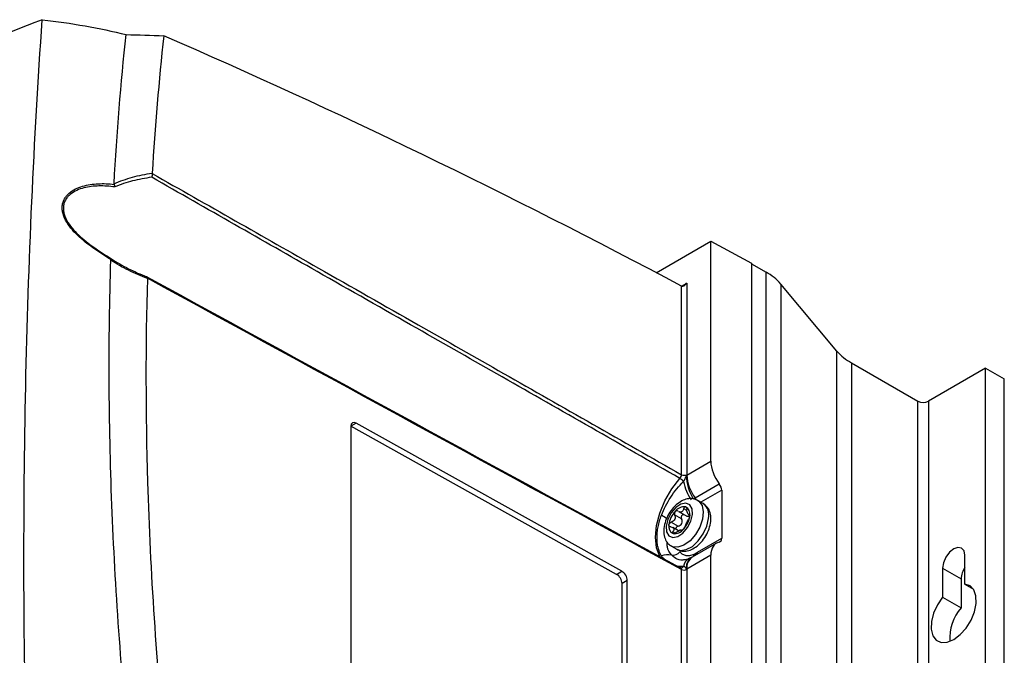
# Model space of a CAD drawing. Header units: millimetres. Extents: x 15458 to 16408, y 10213 to 11277.
# Tile 22 of 54: x 16277 to 16408, y 10463 to 10547. Entities that reach past the tile are written whole.
import ezdxf

# ---------------------------------------------------------------- set-up
doc = ezdxf.new("R2010")
doc.units = ezdxf.units.MM

msp = doc.modelspace()

# ---------------------------------------------------------------- linework, layer by layer
at = {"color": 7, "linetype": 'Continuous', "lineweight": 25}
for p, q in [((16361.67, 10513.8), (16368.91, 10517.98)), ((16368.91, 10517.98), (16374.3, 10515.08)), ((16368.91, 10488.77), (16368.91, 10517.98)), ((16374.3, 10515.08), (16374.3, 10305.15)), ((16374.3, 10515), (16376.26, 10513.88)), ((16376.26, 10304.03), (16376.26, 10513.88)), ((16365.01, 10512.04), (16365.72, 10512.44)), ((16365.02, 10486.98), (16365.02, 10512.03)), ((16365.72, 10512.44), (16365.72, 10486.98)), ((16378.19, 10512.3), (16378.19, 10302.45)), ((16385.63, 10503.41), (16378.19, 10512.3)), ((16385.63, 10293.56), (16385.63, 10503.41)), ((16387.56, 10501.84), (16387.56, 10291.99)), ((16387.56, 10501.84), (16396.37, 10496.76)), ((16405.38, 10501.14), (16397.78, 10496.76)), ((16405.38, 10291.29), (16405.38, 10501.14)), ((16405.38, 10501.14), (16407.86, 10499.71)), ((16407.86, 10289.86), (16407.86, 10499.71)), ((16396.37, 10286.9), (16396.37, 10496.76)), ((16397.78, 10496.76), (16397.78, 10286.9)), ((16321.13, 10493.4), (16321.13, 10428.89)), ((16321.85, 10493.81), (16321.14, 10493.41)), ((16356.4, 10473.75), (16321.14, 10493.41)), ((16357.1, 10474.16), (16321.85, 10493.81)), ((16365.72, 10486.93), (16368.91, 10488.77)), ((16366.82, 10483.92), (16370.03, 10485.77)), ((16370.35, 10484.91), (16367.59, 10483.32)), ((16370.35, 10484.91), (16370.35, 10478.54)), ((16367.89, 10483.15), (16367.18, 10483.55)), ((16365.02, 10481.11), (16364.1, 10481.64)), ((16364.57, 10482.14), (16364.53, 10482.16)), ((16364.62, 10482.11), (16365.57, 10481.56)), ((16365.74, 10482.22), (16365.32, 10482.47)), ((16365.92, 10481.71), (16366.11, 10481.59)), ((16365.98, 10481.5), (16366.1, 10481.6)), ((16365.98, 10481.5), (16366.05, 10481.28)), ((16366.1, 10481.67), (16366.03, 10481.71)), ((16363.65, 10480.68), (16364.57, 10480.15)), ((16364.63, 10479.52), (16363.84, 10479.98)), ((16363.88, 10479.42), (16364.19, 10479.24)), ((16365.07, 10479.62), (16364.99, 10479.66)), ((16365.01, 10479.64), (16365.04, 10479.63)), ((16365.04, 10479.63), (16365.06, 10479.62)), ((16369.64, 10477.9), (16366.44, 10476.05)), ((16367.13, 10476.68), (16370.35, 10478.54)), ((16363.68, 10477.49), (16364.39, 10477.08)), ((16368.91, 10476.29), (16365.72, 10474.44)), ((16368.91, 10349.96), (16368.91, 10476.29)), ((16402.63, 10472.44), (16402.63, 10476.28)), ((16366.44, 10476.05), (16366.27, 10475.96)), ((16356.4, 10473.75), (16357.1, 10474.16)), ((16365.26, 10474.79), (16364.51, 10474.8)), ((16364.98, 10474.6), (16364.97, 10474.6)), ((16365.02, 10348.17), (16365.02, 10474.39)), ((16365.72, 10474.39), (16365.72, 10348.17)), ((16399.66, 10474.57), (16399.66, 10470.72)), ((16399.66, 10474.57), (16402.13, 10473.14)), ((16357.82, 10472.94), (16357.12, 10472.53)), ((16357.12, 10408.03), (16357.12, 10472.53)), ((16357.82, 10408.44), (16357.82, 10472.94)), ((16402.13, 10473.14), (16402.13, 10469.29)), ((16402.63, 10472.44), (16403.75, 10471.79)), ((16399.66, 10470.72), (16402.13, 10469.29))]:
    msp.add_line(p, q, dxfattribs=at)
at = {"color": 7, "linetype": 'Continuous', "lineweight": 25, "flags": 128}
for points in [[(16362.32, 10475.82), (16362.12, 10476.14), (16361.69, 10477.29), (16361.54, 10478.68), (16361.69, 10480.23), (16362.12, 10481.88), (16362.81, 10483.52), (16363.72, 10485.09), (16364.81, 10486.49)], [(16362.97, 10480.17), (16363.02, 10479.4), (16363.33, 10478.87), (16363.85, 10478.65), (16364.51, 10478.78), (16365.2, 10479.24), (16365.81, 10479.95), (16366.26, 10480.81), (16366.48, 10481.69), (16366.43, 10482.46), (16366.12, 10482.99), (16365.6, 10483.21), (16364.94, 10483.08), (16364.25, 10482.63), (16363.64, 10481.91), (16363.19, 10481.05), (16362.97, 10480.17)], [(16367.19, 10483.55), (16367.32, 10483.46), (16367.74, 10482.9), (16367.9, 10482.07), (16367.81, 10481.08), (16367.45, 10480.03), (16366.87, 10479.03), (16366.14, 10478.19), (16365.33, 10477.61), (16364.54, 10477.34), (16363.84, 10477.42), (16363.67, 10477.5)], [(16364.39, 10477.08), (16364.88, 10476.93), (16365.63, 10477.03), (16366.45, 10477.46), (16367.23, 10478.18), (16367.89, 10479.11), (16368.36, 10480.15), (16368.6, 10481.18)], [(16402.63, 10476.28), (16402.51, 10476.87), (16402.19, 10477.24), (16401.71, 10477.33), (16401.14, 10477.14), (16400.57, 10476.68), (16400.09, 10476.03), (16399.77, 10475.29), (16399.66, 10474.57)], [(16399.66, 10470.72), (16398.97, 10469.71), (16398.46, 10468.59), (16398.18, 10467.47), (16398.16, 10466.45), (16398.38, 10465.6), (16398.83, 10465.01), (16399.49, 10464.71), (16400.28, 10464.74), (16401.14, 10465.09), (16402.01, 10465.74), (16402.8, 10466.62), (16403.45, 10467.67), (16403.9, 10468.79), (16404.13, 10469.9), (16404.1, 10470.89), (16403.82, 10471.68), (16403.31, 10472.22), (16402.63, 10472.44)]]:
    msp.add_lwpolyline(points, dxfattribs=at)
at = {"color": 7, "linetype": 'Continuous', "lineweight": 25}
for centre, radius, start, end in [((16372.76, 10507.6), 7.19, 40.9118, 60.8809), ((16391.06, 10508.12), 7.19, 220.9118, 240.8809), ((16397.08, 10498.12), 1.54, 242.6097, 297.3903), ((16365.36, 10487.67), 0.77, 243.2338, 297.3435), ((16371.51, 10486.88), 5.83, 179.8973, 212.1083), ((16371.02, 10487.16), 5.31, 182.4964, 217.6358), ((16363.99, 10485.13), 1.59, 36.6405, 58.7438), ((16371.76, 10487.39), 6.62, 191.343, 214.5439), ((16365.43, 10482.89), 1.72, 25.7363, 36.5096), ((16366.75, 10481.63), 1.9, 346.5299, 53.0477), ((16355.53, 10470.32), 13.18, 55.2242, 58.849), ((16366.49, 10479.92), 3.18, 136.6584, 172.5784), ((16365.39, 10481.21), 1.51, 83.4034, 143.5932), ((16365.47, 10481.04), 1.12, 108.9132, 118.0834), ((16364.8, 10482.59), 0.58, 284.6451, 302.3514), ((16362.96, 10481.95), 3.18, 316.6584, 352.5784), ((16365.14, 10481.8), 1, 344.9096, 65.0223), ((16364.31, 10480.07), 1, 164.9096, 245.0223), ((16364.06, 10480.66), 1.51, 263.4034, 323.5932), ((16364.33, 10480.62), 1.12, 288.9132, 298.0834), ((16365.01, 10479.07), 0.58, 104.6451, 122.3514), ((16363.28, 10473.49), 2.85, 82.0207, 108.83), ((16363.89, 10477.43), 1.13, 258.7166, 323.5362), ((16365.96, 10476.49), 0.73, 331.2363, 356.9432), ((16366.21, 10476.55), 0.69, 337.2793, 0.4669), ((16366.43, 10476.67), 0.7, 338.8523, 1.0738), ((16366.63, 10474.61), 1.38, 117.1032, 172.5443), ((16367.13, 10474.75), 1.48, 125.6604, 191.7893), ((16367.4, 10474.65), 1.69, 124.3561, 186.9561), ((16364.95, 10474.95), 0.355, 274.5539, 332.8293), ((16365.36, 10475.08), 0.77, 243.2338, 297.3435), ((16405.32, 10472.99), 3.19, 147.5288, 177.3446), ((16406.44, 10465.39), 5.82, 137.8436, 185.2704)]:
    msp.add_arc(centre, radius, start, end, dxfattribs=at)
for centre, major_axis, ratio, start_param, end_param in [((16383.11, 9582.77), (-577.92, 966.45), 0.587369, 5.511163, 5.596203), ((16365.36, 10512.65), (0.354, 0.612), 0.577335, 3.163956, 4.71243), ((16321.85, 10493), (-0.513, 0.858), 0.587369, 5.488832, 7.059628), ((16371.42, 10487.37), (-1.8, 3), 0.587369, 0.776443, 1.758208), ((16369.63, 10485.31), (-0.513, 0.858), 0.587369, 3.918035, 4.899801), ((16371.42, 10474.88), (-1.8, 3), 0.587369, 6.077863, 7.059628), ((16369.63, 10478.94), (-0.513, 0.858), 0.587369, 2.93627, 3.918035), ((16356.4, 10472.94), (-0.513, 0.858), 0.587369, 3.918035, 5.488832), ((16357.1, 10473.34), (-0.513, 0.858), 0.587369, 3.918035, 5.488832)]:
    msp.add_ellipse(centre, major_axis=major_axis, ratio=ratio, start_param=start_param, end_param=end_param, dxfattribs=at)
for points, knots in [([(16280.16, 10547.41), (16269.45, 10543.24), (16259.13, 10538.79), (16246.75, 10532.9), (16244.3, 10531.7), (16239.46, 10529.29), (16237.07, 10528.06), (16230, 10524.36), (16225.4, 10521.83), (16218.69, 10517.95), (16216.48, 10516.65), (16212.13, 10514.01), (16209.98, 10512.67), (16203.65, 10508.64), (16199.58, 10505.91), (16187.77, 10497.59), (16180.47, 10491.87), (16173.72, 10485.97)], [0, 0, 0, 0, 0.25, 0.25, 0.3125, 0.3125, 0.375, 0.375, 0.5, 0.5, 0.5625, 0.5625, 0.625, 0.625, 0.75, 0.75, 1, 1, 1, 1]), ([(16278.07, 10448.68), (16277.86, 10457.12), (16277.75, 10465.51), (16277.72, 10482.18), (16277.79, 10490.47), (16278.32, 10515.16), (16279.05, 10531.4), (16280.16, 10547.41)], [0, 0, 0, 0, 0.25, 0.25, 0.5, 0.5, 1, 1, 1, 1]), ([(16280.16, 10547.41), (16282.1, 10547.19), (16284, 10546.91), (16287.7, 10546.25), (16289.52, 10545.87), (16291.29, 10545.44)], [0, 0, 0, 0, 0.5, 0.5, 1, 1, 1, 1]), ([(16289.7, 10525.63), (16290.48, 10525.98), (16291.29, 10526.26), (16292.99, 10526.72), (16293.86, 10526.9), (16294.75, 10527.04)], [0, 0, 0, 0, 0.5, 0.5, 1, 1, 1, 1]), ([(16294.69, 10526.48), (16293.82, 10526.36), (16292.98, 10526.2), (16291.34, 10525.78), (16290.54, 10525.52), (16289.79, 10525.2)], [0, 0, 0, 0, 0.5, 0.5, 1, 1, 1, 1]), ([(16294.75, 10526.98), (16294.76, 10526.91), (16294.76, 10526.82), (16294.74, 10526.64), (16294.71, 10526.55), (16294.69, 10526.48)], [0, 0, 0, 0, 0.5, 0.5, 1, 1, 1, 1]), ([(16364.81, 10486.49), (16356.94, 10490.99), (16349.08, 10495.48), (16341.21, 10499.97), (16337.43, 10502.12), (16333.65, 10504.28), (16329.87, 10506.43), (16325.46, 10508.95), (16321.05, 10511.46), (16316.64, 10513.97), (16309.32, 10518.14), (16302.01, 10522.31), (16294.69, 10526.48)], [0.00049138, 0.00049138, 0.00049138, 0.00049138, 0.03332537, 0.03332537, 0.03332537, 0.04909872, 0.04909872, 0.04909872, 0.06749117, 0.06749117, 0.06749117, 0.09803165, 0.09803165, 0.09803165, 0.09803165]), ([(16294.75, 10526.98), (16302.11, 10522.8), (16309.47, 10518.62), (16316.82, 10514.43), (16321.23, 10511.92), (16325.64, 10509.41), (16330.05, 10506.9), (16333.84, 10504.75), (16337.62, 10502.59), (16341.4, 10500.44), (16349.27, 10495.95), (16357.14, 10491.47), (16365.02, 10486.98)], [0.00000761, 0.00000761, 0.00000761, 0.00000761, 0.03069377, 0.03069377, 0.03069377, 0.04908632, 0.04908632, 0.04908632, 0.06485976, 0.06485976, 0.06485976, 0.09769397, 0.09769397, 0.09769397, 0.09769397]), ([(16289.28, 10515.55), (16288.56, 10515.98), (16287.84, 10516.45), (16286.78, 10517.19), (16286.43, 10517.44), (16285.74, 10517.98), (16285.4, 10518.27), (16284.75, 10518.86), (16284.44, 10519.16), (16283.88, 10519.82), (16283.62, 10520.16), (16283.19, 10520.87), (16283.02, 10521.24), (16282.87, 10521.79), (16282.83, 10521.97), (16282.8, 10522.34), (16282.8, 10522.52), (16282.84, 10522.86), (16282.87, 10523.03), (16282.97, 10523.35), (16283.04, 10523.5), (16283.2, 10523.78), (16283.3, 10523.91), (16283.5, 10524.16), (16283.62, 10524.28), (16283.99, 10524.6), (16284.27, 10524.78), (16284.88, 10525.08), (16285.19, 10525.2), (16286.17, 10525.49), (16286.86, 10525.59), (16287.92, 10525.64), (16288.28, 10525.64), (16289, 10525.62), (16289.36, 10525.59), (16289.72, 10525.54)], [0, 0, 0, 0, 0.125, 0.125, 0.1875, 0.1875, 0.25, 0.25, 0.3125, 0.3125, 0.375, 0.375, 0.4375, 0.4375, 0.46875, 0.46875, 0.5, 0.5, 0.53125, 0.53125, 0.5625, 0.5625, 0.59375, 0.59375, 0.625, 0.625, 0.6875, 0.6875, 0.75, 0.75, 0.875, 0.875, 0.9375, 0.9375, 1, 1, 1, 1]), ([(16289.79, 10525.2), (16289.44, 10525.25), (16289.09, 10525.29), (16288.39, 10525.33), (16288.04, 10525.34), (16287, 10525.31), (16286.33, 10525.24), (16285.36, 10524.99), (16285.05, 10524.88), (16284.45, 10524.61), (16284.17, 10524.44), (16283.8, 10524.14), (16283.68, 10524.03), (16283.47, 10523.8), (16283.37, 10523.67), (16283.21, 10523.4), (16283.14, 10523.26), (16283.03, 10522.95), (16283, 10522.79), (16282.96, 10522.46), (16282.96, 10522.28), (16282.99, 10521.93), (16283.03, 10521.75), (16283.18, 10521.21), (16283.35, 10520.84), (16283.78, 10520.15), (16284.05, 10519.81), (16284.61, 10519.18), (16284.92, 10518.88), (16285.56, 10518.31), (16285.89, 10518.03), (16286.57, 10517.51), (16286.91, 10517.26), (16287.95, 10516.54), (16288.65, 10516.1), (16289.35, 10515.67)], [0, 0, 0, 0, 0.0625, 0.0625, 0.125, 0.125, 0.25, 0.25, 0.3125, 0.3125, 0.375, 0.375, 0.40625, 0.40625, 0.4375, 0.4375, 0.46875, 0.46875, 0.5, 0.5, 0.53125, 0.53125, 0.5625, 0.5625, 0.625, 0.625, 0.6875, 0.6875, 0.75, 0.75, 0.8125, 0.8125, 0.875, 0.875, 1, 1, 1, 1]), ([(16303.33, 10379.23), (16302, 10385.18), (16300.76, 10391.11), (16298.47, 10402.9), (16297.42, 10408.77), (16295.5, 10420.46), (16294.63, 10426.27), (16293.08, 10437.83), (16292.4, 10443.57), (16291.23, 10454.97), (16290.73, 10460.64), (16289.93, 10471.88), (16289.62, 10477.44), (16288.98, 10494), (16288.93, 10504.84), (16289.27, 10515.48)], [0, 0, 0, 0, 0.125, 0.125, 0.25, 0.25, 0.375, 0.375, 0.5, 0.5, 0.625, 0.625, 0.75, 0.75, 1, 1, 1, 1]), ([(16294.11, 10513.04), (16293.26, 10513.36), (16292.41, 10513.72), (16290.79, 10514.53), (16290, 10514.98), (16289.27, 10515.48)], [0, 0, 0, 0, 0.5, 0.5, 1, 1, 1, 1]), ([(16289.35, 10515.67), (16290.07, 10515.18), (16290.83, 10514.73), (16292.41, 10513.94), (16293.22, 10513.58), (16294.06, 10513.27)], [0, 0, 0, 0, 0.5, 0.5, 1, 1, 1, 1]), ([(16294.11, 10513.04), (16293.86, 10504.18), (16293.87, 10495.16), (16294.49, 10474.06), (16295.3, 10461.88), (16297.81, 10437.16), (16299.51, 10424.61), (16303.38, 10401.63), (16305.41, 10391.25), (16307.72, 10380.79)], [3.1092412, 3.1092412, 3.1092412, 3.1092412, 3.1759593, 3.1759593, 3.2629391, 3.2629391, 3.3499188, 3.3499188, 3.4204698, 3.4204698, 3.4204698, 3.4204698]), ([(16364.81, 10486.49), (16364.87, 10486.56), (16364.93, 10486.64), (16365, 10486.81), (16365.02, 10486.9), (16365.02, 10486.98)], [0, 0, 0, 0, 0.5, 0.5, 1, 1, 1, 1]), ([(16365.26, 10486.08), (16365.36, 10486.2), (16365.45, 10486.33), (16365.55, 10486.54), (16365.57, 10486.61), (16365.61, 10486.72), (16365.61, 10486.75), (16365.64, 10486.82), (16365.65, 10486.86), (16365.68, 10486.89)], [0, 0, 0, 0, 0.5, 0.5, 0.75, 0.75, 0.875, 0.875, 1, 1, 1, 1]), ([(16362.35, 10481.6), (16362.51, 10482.01), (16362.69, 10482.42), (16363.1, 10483.22), (16363.33, 10483.62), (16363.83, 10484.38), (16364.1, 10484.75), (16364.67, 10485.45), (16364.96, 10485.78), (16365.26, 10486.08)], [0, 0, 0, 0, 0.25, 0.25, 0.5, 0.5, 0.75, 0.75, 1, 1, 1, 1]), ([(16367.17, 10483.52), (16367.08, 10483.58), (16366.78, 10483.78), (16366.15, 10483.84), (16365.4, 10483.69), (16364.65, 10483.29), (16363.93, 10482.65), (16363.31, 10481.8), (16362.85, 10480.84), (16362.74, 10480.19), (16362.68, 10479.86)], [0, 0, 0, 0, 0.053819, 0.175491, 0.295761, 0.425808, 0.566944, 0.710954, 0.855582, 1, 1, 1, 1]), ([(16368.89, 10480.78), (16368.9, 10480.96), (16368.93, 10481.43), (16368.78, 10482.12), (16368.43, 10482.76), (16368.06, 10483), (16367.91, 10483.11)], [0, 0, 0, 0, 0.190592, 0.500869, 0.785594, 1, 1, 1, 1]), ([(16362.35, 10476.19), (16362.26, 10476.36), (16362.17, 10476.53), (16362.02, 10476.9), (16361.96, 10477.09), (16361.86, 10477.5), (16361.82, 10477.71), (16361.77, 10478.15), (16361.76, 10478.38), (16361.76, 10478.85), (16361.77, 10479.08), (16361.82, 10479.57), (16361.86, 10479.82), (16362.01, 10480.57), (16362.16, 10481.08), (16362.35, 10481.6)], [0, 0, 0, 0, 0.125, 0.125, 0.25, 0.25, 0.375, 0.375, 0.5, 0.5, 0.625, 0.625, 0.75, 0.75, 1, 1, 1, 1]), ([(16364.1, 10481.64), (16364.14, 10481.55), (16364.16, 10481.45), (16364.17, 10481.26), (16364.15, 10481.15), (16364.06, 10480.97), (16363.99, 10480.89), (16363.83, 10480.76), (16363.74, 10480.71), (16363.65, 10480.68)], [0, 0, 0, 0, 0.25, 0.25, 0.5, 0.5, 0.75, 0.75, 1, 1, 1, 1]), ([(16364.18, 10482.1), (16364.12, 10482.04), (16364.09, 10481.96), (16364.06, 10481.79), (16364.07, 10481.71), (16364.1, 10481.64)], [0, 0, 0, 0, 0.5, 0.5, 1, 1, 1, 1]), ([(16364.49, 10482.18), (16364.48, 10482.19), (16364.44, 10482.21), (16364.39, 10482.21), (16364.31, 10482.19), (16364.24, 10482.16), (16364.2, 10482.12), (16364.18, 10482.1)], [0, 0, 0, 0, 0.064646, 0.415777, 0.501951, 0.804858, 1, 1, 1, 1]), ([(16364.94, 10482.03), (16364.88, 10482.02), (16364.78, 10482.02), (16364.69, 10482.08), (16364.65, 10482.1)], [0, 0, 0, 0, 0.609716, 1, 1, 1, 1]), ([(16365.38, 10481.67), (16365.34, 10481.68), (16365.29, 10481.68), (16365.21, 10481.67), (16365.13, 10481.64), (16365.05, 10481.56), (16365, 10481.46), (16364.97, 10481.35), (16364.98, 10481.22), (16365.01, 10481.15), (16365.02, 10481.11)], [0, 0, 0, 0, 0.165411, 0.194019, 0.325008, 0.456185, 0.584059, 0.71393, 0.852534, 1, 1, 1, 1]), ([(16365.32, 10482.47), (16365.34, 10482.55), (16365.38, 10482.61), (16365.47, 10482.7), (16365.52, 10482.72), (16365.57, 10482.7)], [0, 0, 0, 0, 0.5, 0.5, 1, 1, 1, 1]), ([(16365.57, 10482.7), (16365.61, 10482.69), (16365.66, 10482.64), (16365.71, 10482.51), (16365.73, 10482.43), (16365.73, 10482.35)], [0, 0, 0, 0, 0.5, 0.5, 1, 1, 1, 1]), ([(16365.58, 10481.56), (16365.62, 10481.54), (16365.71, 10481.48), (16365.86, 10481.47), (16365.94, 10481.49), (16365.98, 10481.5)], [0, 0, 0, 0, 0.300522, 0.714896, 1, 1, 1, 1]), ([(16366.03, 10481.71), (16365.99, 10481.69), (16365.96, 10481.68), (16365.89, 10481.72), (16365.86, 10481.76), (16365.81, 10481.88), (16365.78, 10481.96), (16365.74, 10482.14), (16365.73, 10482.24), (16365.73, 10482.35)], [0, 0, 0, 0, 0.25, 0.25, 0.5, 0.5, 0.75, 0.75, 1, 1, 1, 1]), ([(16366.11, 10481.53), (16366.1, 10481.46), (16366.08, 10481.38), (16366.03, 10481.22), (16365.99, 10481.14), (16365.96, 10481.09)], [0, 0, 0, 0, 0.5, 0.5, 1, 1, 1, 1]), ([(16366.03, 10481.71), (16366.05, 10481.73), (16366.08, 10481.73), (16366.11, 10481.67), (16366.12, 10481.61), (16366.11, 10481.53)], [0, 0, 0, 0, 0.5, 0.5, 1, 1, 1, 1]), ([(16363.58, 10480.06), (16363.51, 10480.06), (16363.44, 10480.09), (16363.35, 10480.19), (16363.33, 10480.26), (16363.34, 10480.33)], [0, 0, 0, 0, 0.5, 0.5, 1, 1, 1, 1]), ([(16363.34, 10480.33), (16363.35, 10480.4), (16363.38, 10480.48), (16363.5, 10480.6), (16363.57, 10480.65), (16363.65, 10480.68)], [0, 0, 0, 0, 0.5, 0.5, 1, 1, 1, 1]), ([(16364.57, 10480.15), (16364.52, 10480.13), (16364.43, 10480.1), (16364.32, 10480), (16364.25, 10479.89), (16364.23, 10479.8), (16364.24, 10479.76), (16364.24, 10479.75)], [0, 0, 0, 0, 0.248259, 0.497474, 0.721907, 0.923423, 1, 1, 1, 1]), ([(16364.41, 10477.11), (16364.5, 10477.05), (16364.79, 10476.85), (16365.42, 10476.8), (16366.17, 10476.94), (16366.92, 10477.35), (16367.64, 10477.99), (16368.26, 10478.83), (16368.72, 10479.8), (16368.83, 10480.45), (16368.89, 10480.78)], [0, 0, 0, 0, 0.051279, 0.173278, 0.29387, 0.424267, 0.565781, 0.710178, 0.855194, 1, 1, 1, 1]), ([(16364.57, 10480.15), (16364.67, 10480.18), (16364.77, 10480.22), (16364.94, 10480.34), (16365.01, 10480.42), (16365.1, 10480.61), (16365.11, 10480.71), (16365.1, 10480.92), (16365.07, 10481.02), (16365.02, 10481.11)], [0, 0, 0, 0, 0.25, 0.25, 0.5, 0.5, 0.75, 0.75, 1, 1, 1, 1]), ([(16365.51, 10480.13), (16365.49, 10480.09), (16365.46, 10480.03), (16365.38, 10479.89), (16365.33, 10479.82), (16365.27, 10479.76)], [0, 0, 0, 0, 0.5, 0.5, 1, 1, 1, 1]), ([(16365.51, 10480.13), (16365.53, 10480.19), (16365.55, 10480.25), (16365.63, 10480.41), (16365.67, 10480.5), (16365.75, 10480.68), (16365.8, 10480.78), (16365.88, 10480.95), (16365.92, 10481.03), (16365.96, 10481.09)], [0, 0, 0, 0, 0.25, 0.25, 0.5, 0.5, 0.75, 0.75, 1, 1, 1, 1]), ([(16362.68, 10479.86), (16362.67, 10479.68), (16362.65, 10479.21), (16362.79, 10478.52), (16363.14, 10477.87), (16363.51, 10477.63), (16363.67, 10477.52)], [0, 0, 0, 0, 0.189834, 0.498877, 0.78247, 1, 1, 1, 1]), ([(16363.58, 10480.06), (16363.68, 10480.05), (16363.76, 10480.02), (16363.9, 10479.95), (16363.95, 10479.9), (16364.01, 10479.78), (16364.01, 10479.71), (16363.97, 10479.57), (16363.93, 10479.49), (16363.88, 10479.42)], [0, 0, 0, 0, 0.25, 0.25, 0.5, 0.5, 0.75, 0.75, 1, 1, 1, 1]), ([(16363.88, 10479.16), (16363.84, 10479.17), (16363.81, 10479.21), (16363.81, 10479.31), (16363.83, 10479.37), (16363.88, 10479.42)], [0, 0, 0, 0, 0.5, 0.5, 1, 1, 1, 1]), ([(16364.29, 10479.3), (16364.22, 10479.25), (16364.15, 10479.21), (16364, 10479.15), (16363.93, 10479.14), (16363.88, 10479.16)], [0, 0, 0, 0, 0.5, 0.5, 1, 1, 1, 1]), ([(16365.27, 10479.76), (16365.21, 10479.7), (16365.16, 10479.66), (16365.08, 10479.61), (16365.05, 10479.61), (16365.04, 10479.63)], [0, 0, 0, 0, 0.5, 0.5, 1, 1, 1, 1]), ([(16363.67, 10476.32), (16363.44, 10476.64), (16363.09, 10477.12), (16363.1, 10477.84), (16363.1, 10478.07)], [0, 0, 0, 0, 0.675991, 1, 1, 1, 1]), ([(16362.69, 10475.8), (16362.61, 10475.86), (16362.49, 10475.97), (16362.39, 10476.13), (16362.35, 10476.19)], [0, 0, 0, 0, 0.571304, 1, 1, 1, 1]), ([(16365.32, 10475.68), (16365.28, 10475.67), (16364.88, 10475.56), (16364.27, 10475.78), (16363.85, 10476.16), (16363.67, 10476.32)], [0, 0, 0, 0, 0.054552, 0.592968, 1, 1, 1, 1]), ([(16364.8, 10476.76), (16364.91, 10476.62), (16365.02, 10476.51), (16365.29, 10476.35), (16365.44, 10476.29), (16365.77, 10476.23), (16365.94, 10476.24), (16366.31, 10476.3), (16366.5, 10476.36), (16366.69, 10476.45)], [0, 0, 0, 0, 0.25, 0.25, 0.5, 0.5, 0.75, 0.75, 1, 1, 1, 1]), ([(16366.01, 10475.85), (16365.78, 10475.76), (16365.51, 10475.66), (16365.35, 10475.67), (16365.32, 10475.67)], [0, 0, 0, 0, 0.832209, 1, 1, 1, 1]), ([(16366.26, 10475.96), (16366.23, 10475.95), (16366.15, 10475.91), (16366.06, 10475.87), (16366.01, 10475.84)], [0, 0, 0, 0, 0.386005, 1, 1, 1, 1]), ([(16364.91, 10474.61), (16364.89, 10474.62), (16364.86, 10474.64), (16364.83, 10474.64), (16364.81, 10474.64)], [0, 0, 0, 0, 0.631385, 1, 1, 1, 1]), ([(16364.97, 10474.6), (16364.96, 10474.6), (16364.96, 10474.6), (16364.93, 10474.61), (16364.91, 10474.62)], [0, 0, 0, 0, 0.444339, 1, 1, 1, 1]), ([(16365.02, 10474.39), (16365.01, 10474.43), (16365.01, 10474.52), (16364.96, 10474.59), (16364.92, 10474.61), (16364.91, 10474.61)], [0, 0, 0, 0, 0.420811, 0.841584, 1, 1, 1, 1]), ([(16365.68, 10474.44), (16365.65, 10474.44), (16365.64, 10474.47), (16365.61, 10474.52), (16365.61, 10474.55), (16365.57, 10474.62), (16365.55, 10474.66), (16365.48, 10474.73), (16365.44, 10474.75), (16365.36, 10474.79), (16365.31, 10474.79), (16365.26, 10474.79)], [0, 0, 0, 0, 0.125, 0.125, 0.25, 0.25, 0.5, 0.5, 0.75, 0.75, 1, 1, 1, 1])]:
    msp.add_open_spline(points, degree=3, knots=knots, dxfattribs=at)
for points in [[(16289.7, 10525.63), (16290.07, 10532.34), (16290.6, 10538.94), (16291.29, 10545.44)], [(16291.29, 10545.44), (16292.95, 10545.39), (16294.62, 10545.33), (16296.29, 10545.28)], [(16296.29, 10545.28), (16295.65, 10539.29), (16295.13, 10533.21), (16294.75, 10527.04)], [(16294.75, 10527.04), (16294.75, 10527.02), (16294.75, 10527), (16294.75, 10526.98)], [(16289.72, 10525.54), (16289.71, 10525.57), (16289.7, 10525.6), (16289.7, 10525.63)], [(16289.72, 10525.54), (16289.76, 10525.44), (16289.79, 10525.32), (16289.79, 10525.2)], [(16289.27, 10515.48), (16289.27, 10515.51), (16289.27, 10515.53), (16289.28, 10515.55)], [(16289.28, 10515.55), (16289.32, 10515.62), (16289.35, 10515.66), (16289.35, 10515.67)], [(16294.12, 10513.07), (16294.14, 10513.21), (16294.11, 10513.28), (16294.06, 10513.27)], [(16294.06, 10513.27), (16317.64, 10500.37), (16341.23, 10487.5), (16364.81, 10474.64)], [(16294.12, 10513.07), (16294.12, 10513.06), (16294.11, 10513.05), (16294.11, 10513.04)], [(16365.02, 10474.39), (16341.38, 10487.26), (16317.75, 10500.16), (16294.12, 10513.07)], [(16365.02, 10512.03), (16365.02, 10512.03), (16365.02, 10512.03), (16365.02, 10512.03)], [(16365.68, 10486.89), (16365.69, 10486.9), (16365.7, 10486.92), (16365.72, 10486.93)], [(16365.72, 10486.98), (16365.72, 10486.97), (16365.72, 10486.95), (16365.72, 10486.93)], [(16366.57, 10483.78), (16366.65, 10483.82), (16366.73, 10483.87), (16366.82, 10483.92)], [(16365.32, 10482.47), (16365.28, 10482.31), (16365.21, 10482.18), (16365.11, 10482.1)], [(16364.29, 10479.3), (16364.42, 10479.41), (16364.57, 10479.49), (16364.7, 10479.56)], [(16364.86, 10479.63), (16364.91, 10479.65), (16364.95, 10479.66), (16364.97, 10479.66)], [(16366.69, 10476.45), (16366.76, 10476.48), (16366.83, 10476.51), (16366.9, 10476.55)], [(16366.9, 10476.55), (16366.98, 10476.6), (16367.05, 10476.64), (16367.13, 10476.68)], [(16365.72, 10474.44), (16365.7, 10474.44), (16365.69, 10474.44), (16365.68, 10474.44)], [(16365.72, 10474.44), (16365.72, 10474.43), (16365.72, 10474.41), (16365.72, 10474.39)]]:
    msp.add_open_spline(points, degree=3, dxfattribs=at)

doc.saveas('drawing.dxf')
